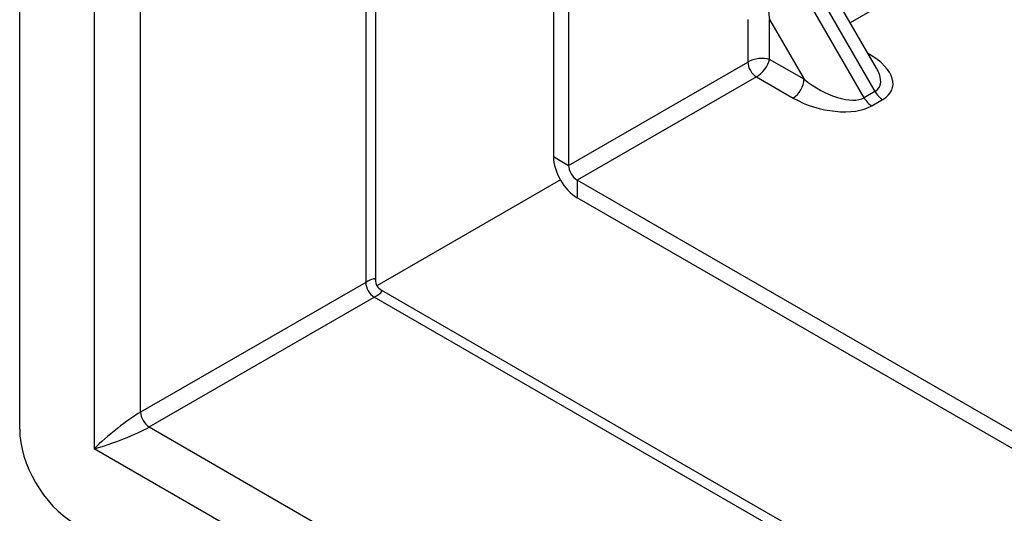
# Model space of a CAD drawing. Header units: inches. Extents: x 7 to 154, y 11 to 93.
# Tile 61 of 85: x 132.48 to 135.01, y 50.41 to 51.67. Entities that reach past the tile are written whole.
import ezdxf

# ---------------------------------------------------------------- set-up
doc = ezdxf.new("R2010")
doc.units = ezdxf.units.IN
doc.header["$MEASUREMENT"] = 0
doc.layers.add('Visible Edges(ANSI)', color=7, linetype='Continuous', lineweight=25)
doc.layers.add('Visible Tangent Edges(ANSI)', color=7, linetype='Continuous', lineweight=25)

msp = doc.modelspace()

# ---------------------------------------------------------------- linework, layer by layer
at = {"layer": 'Visible Edges(ANSI)'}
for p, q in [((132.4836, 50.6221), (132.4836, 78.8587)), ((133.3953, 78.2439), (133.3953, 51.0056)), ((133.8519, 52.82), (133.8519, 51.3216)), ((133.8908, 52.7976), (133.8908, 51.2991)), ((134.6799, 51.5487), (134.5234, 51.8197)), ((133.8697, 51.2616), (133.3995, 50.9901)), ((135.2493, 50.4894), (133.9127, 51.2611)), ((135.2493, 50.4445), (133.9127, 51.2162)), ((133.4108, 50.9788), (148.5146, 42.2586))]:
    msp.add_line(p, q, dxfattribs=at)
msp.add_arc((133.4263, 51.0056), 0.031, 180, 240, dxfattribs=at)
for centre, major_axis, start_param, end_param in [((133.9127, 51.2864), (0.043, -0.0745), 3.926991, 5.497787), ((133.9127, 51.2864), (0.0155, -0.0268), 3.926991, 5.497787), ((132.6228, 50.5417), (-0.0984, 0.1705), 0.785398, 2.356194)]:
    msp.add_ellipse(centre, major_axis=major_axis, ratio=0.57735, start_param=start_param, end_param=end_param, dxfattribs=at)
at = {"layer": 'Visible Tangent Edges(ANSI)'}
for p, q in [((132.6748, 78.6884), (132.6748, 50.5717)), ((132.7935, 50.6656), (132.7935, 78.5914)), ((133.3707, 78.2581), (133.3707, 50.9989)), ((135.0262, 51.904), (134.6126, 51.6652)), ((134.4696, 51.8463), (134.676, 51.4888)), ((134.6482, 51.4727), (134.4418, 51.8302)), ((134.3501, 51.6731), (134.3501, 51.5643)), ((134.4058, 51.5711), (134.4058, 51.6731)), ((134.4058, 51.6731), (134.4941, 51.5202)), ((133.8908, 51.2991), (134.3501, 51.5643)), ((134.4941, 51.5202), (134.4058, 51.5711)), ((134.6611, 51.5845), (134.6583, 51.5861)), ((134.372, 51.5263), (133.9127, 51.2611)), ((134.372, 51.5263), (134.4662, 51.4719)), ((134.676, 51.4888), (134.6482, 51.4727)), ((134.6679, 51.452), (134.6957, 51.468)), ((133.8519, 51.3216), (133.8908, 51.2991)), ((133.9127, 51.2611), (133.9127, 51.2162)), ((133.3707, 50.9989), (132.7935, 50.6656)), ((132.8155, 50.6277), (133.3926, 50.9609)), ((148.5146, 42.2302), (133.3926, 50.9609)), ((132.8155, 50.6277), (148.5146, 41.5638)), ((148.5392, 41.4124), (132.6748, 50.5717))]:
    msp.add_line(p, q, dxfattribs=at)
for centre, major_axis, ratio, start_param, end_param in [((134.4615, 51.7052), (-0.0066, 0.129), 0.454788, 0.228573, 1.79937), ((134.3779, 51.5551), (-0.0393, -0.006), 0.446173, 3.858399, 5.429195), ((134.372, 51.5516), (0.0155, -0.0268), 0.57735, 3.926991, 5.497787), ((134.3779, 51.5551), (0.0249, 0.031), 0.446173, 3.995583, 5.566379), ((134.6611, 51.6166), (0.0197, 0.0341), 0.57735, 3.875803, 3.926991), ((134.5776, 51.5362), (0.1433, -0.0384), 0.517638, 5.805527, 7.376323), ((134.5776, 51.5684), (0.1085, -0.0702), 0.454788, 6.054612, 7.009928), ((134.4662, 51.5041), (-0.0197, -0.0341), 0.57735, 0.785398, 2.356194), ((134.5498, 51.5523), (0.1085, -0.0702), 0.454788, 4.483816, 6.054612), ((134.6957, 51.5002), (-0.0197, 0.0341), 0.57735, 1.570796, 2.356194), ((134.5498, 51.5202), (0.1433, -0.0384), 0.517638, 4.234731, 5.805527), ((134.6679, 51.4841), (0.0197, -0.0341), 0.57735, 4.712389, 5.497787), ((133.3113, 50.9392), (-0.0835, -0.0679), 0.129721, 3.036532, 3.82193), ((133.3926, 50.9862), (-0.0155, 0.0268), 0.57735, 0.785398, 2.356194), ((133.3113, 50.9392), (0.1006, 0.0384), 0.129721, 5.602848, 6.388246), ((132.7341, 50.606), (-0.0835, -0.0679), 0.129721, 3.82193, 5.392727), ((132.8155, 50.653), (-0.0155, 0.0268), 0.57735, 0.785398, 2.356194), ((132.7341, 50.606), (0.1006, 0.0384), 0.129721, 4.032051, 5.602848)]:
    msp.add_ellipse(centre, major_axis=major_axis, ratio=ratio, start_param=start_param, end_param=end_param, dxfattribs=at)

doc.saveas('drawing.dxf')
